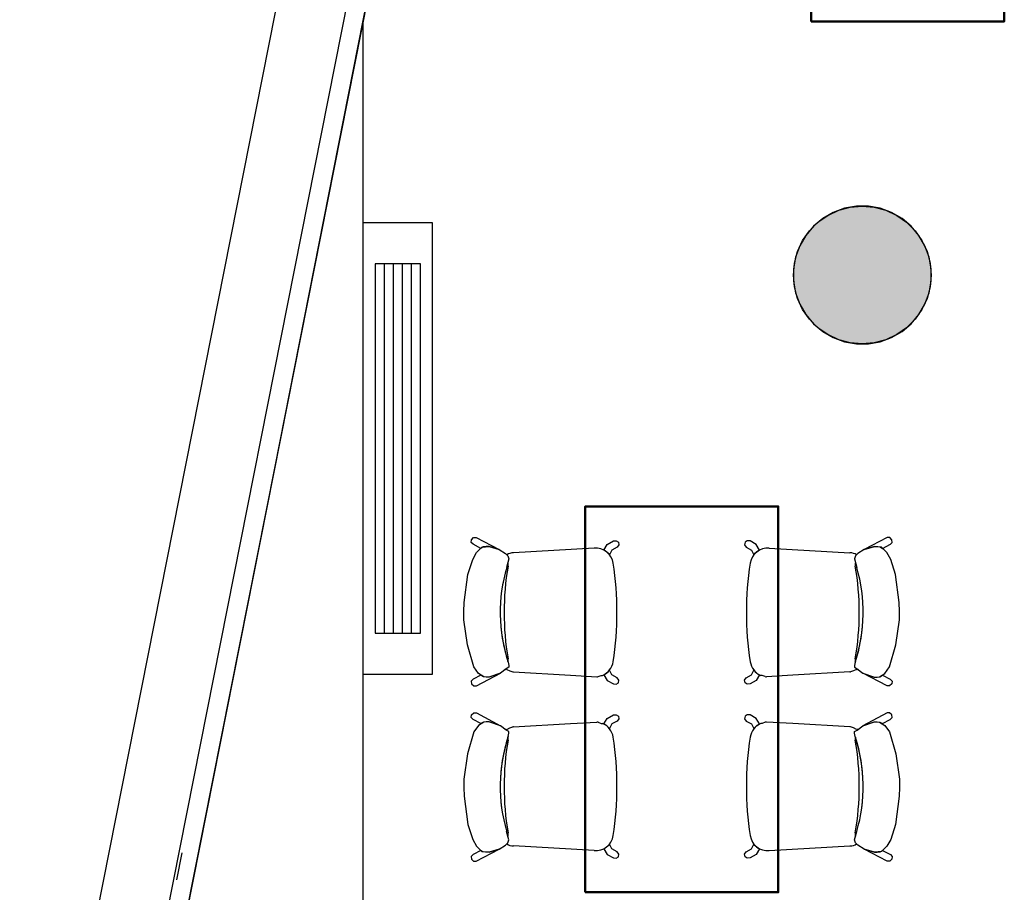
# Model space of a CAD drawing. Header units: metres. Extents: x -1 to 444, y -6 to 31.
# Tile 4 of 76: x 397.93 to 401.5, y 15.56 to 18.73. Entities that reach past the tile are written whole.
import ezdxf

# ---------------------------------------------------------------- set-up
doc = ezdxf.new("R2010")
doc.units = ezdxf.units.M
doc.linetypes.add('CONTINUA', pattern=[0])
doc.linetypes.add('PUNKT', pattern=[6.35, 0, -6.35])
for name, color, linetype, lineweight in [('3D PA MURS', 7, 'CONTINUA', 25), ('3D PA PILARS', 7, 'CONTINUA', 25), ('INS PA  CLIMATITZACIO', 7, 'CONTINUA', 25), ('PA LOCALS', 7, 'CONTINUA', 25), ('PA MOBLES', 7, 'CONTINUA', 25)]:
    doc.layers.add(name, color=color, linetype=linetype, lineweight=lineweight)

# ---------------------------------------------------------------- blocks, each defined once
blk = doc.blocks.new('_CLOSEDFILLED')
at = {"color": 0, "linetype": 'ByBlock', "lineweight": -2}
blk.add_solid([(-1, 0), (0, 0), (-1, 0)], dxfattribs=at)

msp = doc.modelspace()

# ---------------------------------------------------------------- hatches: boundary and pattern name
at = {"layer": '3D PA PILARS', "linetype": 'CONTINUA', "lineweight": 18, "transparency": 33554687}
msp.add_hatch(color=9, dxfattribs=at).paths.add_polyline_path([(401.009, 18.0492), (400.9653, 18.0492), (400.9223, 18.0416), (400.8812, 18.0267), (400.8434, 18.0049), (400.8099, 17.9768), (400.7819, 17.9433), (400.76, 17.9055), (400.7451, 17.8644), (400.7375, 17.8214), (400.7375, 17.7777), (400.7451, 17.7347), (400.76, 17.6936), (400.7819, 17.6558), (400.8099, 17.6223), (400.8434, 17.5942), (400.8812, 17.5724), (400.9223, 17.5574), (400.9653, 17.5499), (401.009, 17.5499), (401.052, 17.5574), (401.0931, 17.5724), (401.1309, 17.5942), (401.1644, 17.6223), (401.1925, 17.6558), (401.2143, 17.6936), (401.2293, 17.7347), (401.2368, 17.7777), (401.2368, 17.8214), (401.2293, 17.8644), (401.2143, 17.9055), (401.1925, 17.9433), (401.1644, 17.9768), (401.1309, 18.0049), (401.0931, 18.0267), (401.052, 18.0416)])

# ---------------------------------------------------------------- linework, layer by layer
at = {"layer": '3D PA MURS', "color": 7, "linetype": 'CONTINUA', "lineweight": 25, "transparency": 33554687}
for p, q in [((399.7607, 22.0325), (398.1764, 14.0246)), ((399.8293, 22.0189), (398.2451, 14.011)), ((399.1772, 18.7225), (399.8293, 22.0189)), ((398.8572, 18.7539), (397.9311, 14.0731)), ((398.8572, 17.105), (399.1772, 18.7225)), ((399.1772, 13.2406), (399.1772, 18.7225)), ((399.1772, 13.2406), (399.1772, 18.7225)), ((398.2451, 14.011), (398.8572, 17.105))]:
    msp.add_line(p, q, dxfattribs=at)
at = {"layer": '3D PA MURS', "color": 7, "linetype": 'PUNKT', "lineweight": 25, "transparency": 33554687}
for p, q in [((399.7705, 22.0305), (398.1862, 14.0227)), ((398.2353, 14.013), (399.8195, 22.0208))]:
    msp.add_line(p, q, dxfattribs=at)
at = {"layer": '3D PA PILARS', "color": 7, "linetype": 'CONTINUA', "lineweight": 25, "transparency": 33554687}
for p, q in [((400.9223, 18.0416), (400.8812, 18.0267)), ((400.9653, 18.0492), (400.9223, 18.0416)), ((401.009, 18.0492), (400.9653, 18.0492)), ((401.052, 18.0416), (401.009, 18.0492)), ((401.0931, 18.0267), (401.052, 18.0416)), ((400.8434, 18.0049), (400.8099, 17.9768)), ((400.8812, 18.0267), (400.8434, 18.0049)), ((401.1309, 18.0049), (401.0931, 18.0267)), ((401.1644, 17.9768), (401.1309, 18.0049)), ((400.8099, 17.9768), (400.7819, 17.9433)), ((401.1925, 17.9433), (401.1644, 17.9768)), ((400.7819, 17.9433), (400.76, 17.9055)), ((401.2143, 17.9055), (401.1925, 17.9433)), ((400.76, 17.9055), (400.7451, 17.8644)), ((401.2293, 17.8644), (401.2143, 17.9055)), ((400.7451, 17.8644), (400.7375, 17.8214)), ((401.2368, 17.8214), (401.2293, 17.8644)), ((400.7375, 17.8214), (400.7375, 17.7777)), ((401.2368, 17.7777), (401.2368, 17.8214)), ((400.7375, 17.7777), (400.7451, 17.7347)), ((401.2293, 17.7347), (401.2368, 17.7777)), ((400.7451, 17.7347), (400.76, 17.6936)), ((401.2143, 17.6936), (401.2293, 17.7347)), ((400.76, 17.6936), (400.7819, 17.6558)), ((401.1925, 17.6558), (401.2143, 17.6936)), ((400.7819, 17.6558), (400.8099, 17.6223)), ((401.1644, 17.6223), (401.1925, 17.6558)), ((400.8099, 17.6223), (400.8434, 17.5942)), ((401.1309, 17.5942), (401.1644, 17.6223)), ((400.8434, 17.5942), (400.8812, 17.5724)), ((400.8812, 17.5724), (400.9223, 17.5574)), ((401.052, 17.5574), (401.0931, 17.5724)), ((401.0931, 17.5724), (401.1309, 17.5942)), ((400.9223, 17.5574), (400.9653, 17.5499)), ((400.9653, 17.5499), (401.009, 17.5499)), ((401.009, 17.5499), (401.052, 17.5574))]:
    msp.add_line(p, q, dxfattribs=at)
at = {"layer": 'INS PA  CLIMATITZACIO', "transparency": 33554687}
for p, q in [((399.2529, 17.8396), (399.2529, 16.4996)), ((399.2858, 17.8396), (399.2858, 16.4996)), ((399.3186, 17.8396), (399.3186, 16.4996)), ((399.3514, 17.8396), (399.3514, 16.4996))]:
    msp.add_line(p, q, dxfattribs=at)
for points in [[(399.4272, 17.9896), (399.4272, 16.3496), (399.1772, 16.3496), (399.1772, 17.9896), (399.4272, 17.9896)], [(399.2201, 17.8396), (399.2201, 16.4996), (399.3843, 16.4996), (399.3843, 17.8396), (399.2201, 17.8396)]]:
    msp.add_lwpolyline(points, close=True, dxfattribs=at)
at = {"layer": 'PA LOCALS', "color": 7, "linetype": 'CONTINUA', "lineweight": 25, "transparency": 33554687}
for p, q in [((400.1908, 23.8457), (398.0927, 13.2407)), ((400.8619, 18.0161), (400.9014, 18.0345)), ((400.9014, 18.0345), (400.9435, 18.0458)), ((400.9435, 18.0458), (400.9869, 18.0496)), ((400.9869, 18.0496), (401.0303, 18.0458)), ((401.0303, 18.0458), (401.0724, 18.0345)), ((401.0724, 18.0345), (401.1119, 18.0161)), ((400.8262, 17.9911), (400.8619, 18.0161)), ((401.1119, 18.0161), (401.1476, 17.9911)), ((400.7954, 17.9603), (400.8262, 17.9911)), ((401.1476, 17.9911), (401.1784, 17.9603)), ((400.7704, 17.9246), (400.7954, 17.9603)), ((401.1784, 17.9603), (401.2034, 17.9246)), ((400.752, 17.8851), (400.7704, 17.9246)), ((401.2034, 17.9246), (401.2219, 17.8851)), ((400.7407, 17.843), (400.752, 17.8851)), ((401.2219, 17.8851), (401.2331, 17.843)), ((400.7369, 17.7996), (400.7407, 17.843)), ((401.2331, 17.843), (401.2369, 17.7996)), ((400.7407, 17.7562), (400.7369, 17.7996)), ((401.2369, 17.7996), (401.2331, 17.7562)), ((400.752, 17.7141), (400.7407, 17.7562)), ((401.2331, 17.7562), (401.2219, 17.7141)), ((400.7704, 17.6746), (400.752, 17.7141)), ((401.2219, 17.7141), (401.2034, 17.6746)), ((400.7954, 17.6389), (400.7704, 17.6746)), ((401.2034, 17.6746), (401.1784, 17.6389)), ((400.8262, 17.6081), (400.7954, 17.6389)), ((400.8619, 17.5831), (400.8262, 17.6081)), ((401.1476, 17.6081), (401.1119, 17.5831)), ((401.1784, 17.6389), (401.1476, 17.6081)), ((400.9014, 17.5647), (400.8619, 17.5831)), ((401.1119, 17.5831), (401.0724, 17.5647)), ((400.9435, 17.5534), (400.9014, 17.5647)), ((400.9869, 17.5496), (400.9435, 17.5534)), ((401.0303, 17.5534), (400.9869, 17.5496)), ((401.0724, 17.5647), (401.0303, 17.5534))]:
    msp.add_line(p, q, dxfattribs=at)
at = {"layer": 'PA MOBLES', "color": 180, "transparency": 33554687}
for p, q in [((399.5682, 16.8295), (399.5692, 16.8392)), ((399.5751, 16.8226), (399.5682, 16.8295)), ((399.5692, 16.8392), (399.5775, 16.8465)), ((399.6031, 16.8077), (399.5751, 16.8226)), ((399.5775, 16.8465), (399.5865, 16.8465)), ((399.5865, 16.8465), (399.6699, 16.8036)), ((400.0496, 16.8016), (400.062, 16.8218)), ((400.062, 16.8218), (400.0841, 16.8348)), ((400.0841, 16.8348), (400.0949, 16.8351)), ((400.0949, 16.8351), (400.1023, 16.8303)), ((400.1037, 16.8206), (400.098, 16.8121)), ((400.1023, 16.8303), (400.1037, 16.8206)), ((400.5616, 16.8303), (400.5601, 16.8206)), ((400.5601, 16.8206), (400.5658, 16.8121)), ((400.5689, 16.8351), (400.5616, 16.8303)), ((400.5797, 16.8348), (400.5689, 16.8351)), ((400.6019, 16.8218), (400.5797, 16.8348)), ((400.6142, 16.8016), (400.6019, 16.8218)), ((401.0773, 16.8465), (400.994, 16.8036)), ((401.0607, 16.8077), (401.0887, 16.8226)), ((401.0863, 16.8465), (401.0773, 16.8465)), ((401.0946, 16.8392), (401.0863, 16.8465)), ((401.0887, 16.8226), (401.0957, 16.8295)), ((401.0957, 16.8295), (401.0946, 16.8392)), ((399.574, 16.7678), (399.5881, 16.7923)), ((399.5881, 16.7923), (399.6069, 16.812)), ((399.6124, 16.8132), (399.6031, 16.8077)), ((399.6069, 16.812), (399.6332, 16.8139)), ((399.6225, 16.8144), (399.6124, 16.8132)), ((399.6332, 16.8144), (399.6225, 16.8144)), ((399.6699, 16.8036), (399.6332, 16.8144)), ((399.6332, 16.8139), (399.6699, 16.8036)), ((399.6699, 16.8036), (399.6934, 16.7885)), ((399.6934, 16.7885), (399.7018, 16.7801)), ((399.6977, 16.7841), (399.7018, 16.7801)), ((400.0144, 16.8082), (399.7219, 16.7912)), ((400.0544, 16.7987), (400.0496, 16.8016)), ((400.0607, 16.7943), (400.0544, 16.7987)), ((400.0704, 16.7846), (400.0607, 16.7943)), ((400.0784, 16.8016), (400.0704, 16.7846)), ((400.098, 16.8121), (400.0784, 16.8016)), ((400.5658, 16.8121), (400.5854, 16.8016)), ((400.5854, 16.8016), (400.5935, 16.7846)), ((400.5935, 16.7846), (400.6031, 16.7943)), ((400.6031, 16.7943), (400.6095, 16.7987)), ((400.6095, 16.7987), (400.6142, 16.8016)), ((400.6494, 16.8082), (400.942, 16.7912)), ((400.9705, 16.7885), (400.962, 16.7801)), ((400.9661, 16.7841), (400.962, 16.7801)), ((400.994, 16.8036), (400.9705, 16.7885)), ((400.994, 16.8036), (401.0306, 16.8144)), ((401.0306, 16.8139), (400.994, 16.8036)), ((401.0306, 16.8144), (401.0413, 16.8144)), ((401.0569, 16.812), (401.0306, 16.8139)), ((401.0413, 16.8144), (401.0514, 16.8132)), ((401.0514, 16.8132), (401.0607, 16.8077)), ((401.0757, 16.7923), (401.0569, 16.812)), ((401.0898, 16.7678), (401.0757, 16.7923)), ((399.5562, 16.7133), (399.574, 16.7678)), ((399.7046, 16.7697), (399.6971, 16.7387)), ((399.7012, 16.7554), (399.6971, 16.7387)), ((399.7046, 16.7697), (399.7012, 16.7554)), ((399.7018, 16.7801), (399.7046, 16.7697)), ((399.7018, 16.7801), (399.7046, 16.7697)), ((400.962, 16.7801), (400.9592, 16.7697)), ((400.962, 16.7801), (400.9592, 16.7697)), ((400.9592, 16.7697), (400.9627, 16.7554)), ((400.9592, 16.7697), (400.9667, 16.7387)), ((400.9627, 16.7554), (400.9667, 16.7387)), ((401.1077, 16.7133), (401.0898, 16.7678)), ((399.543, 16.6107), (399.5562, 16.7133)), ((401.1208, 16.6107), (401.1077, 16.7133)), ((399.5421, 16.5788), (399.543, 16.6107)), ((401.1218, 16.5788), (401.1208, 16.6107)), ((399.5421, 16.5487), (399.5421, 16.5788)), ((401.1218, 16.5487), (401.1218, 16.5788)), ((399.5552, 16.4574), (399.5421, 16.5487)), ((401.1086, 16.4574), (401.1218, 16.5487)), ((399.5778, 16.3775), (399.5552, 16.4574)), ((401.0861, 16.3775), (401.1086, 16.4574)), ((399.7028, 16.3944), (399.7056, 16.3822)), ((399.7028, 16.3944), (399.7056, 16.3822)), ((400.9611, 16.3944), (400.9583, 16.3822)), ((400.9611, 16.3944), (400.9583, 16.3822)), ((399.5947, 16.354), (399.5778, 16.3775)), ((399.5873, 16.3086), (399.6746, 16.3549)), ((399.6746, 16.3549), (399.6323, 16.3408)), ((399.6746, 16.3549), (399.6339, 16.3407)), ((399.6952, 16.3709), (399.6746, 16.3549)), ((399.6952, 16.3709), (399.6936, 16.3696)), ((399.7046, 16.3765), (399.6952, 16.3709)), ((399.7046, 16.3765), (399.6952, 16.3709)), ((399.696, 16.3675), (399.6975, 16.3682)), ((399.6975, 16.3682), (399.709, 16.3632)), ((399.7056, 16.3822), (399.7046, 16.3765)), ((399.7056, 16.3822), (399.7046, 16.3765)), ((399.709, 16.3632), (399.7201, 16.3591)), ((399.7219, 16.3591), (399.9287, 16.3471)), ((400.0607, 16.3561), (400.0544, 16.3516)), ((400.0704, 16.3657), (400.0607, 16.3561)), ((400.0784, 16.3487), (400.0704, 16.3657)), ((400.5854, 16.3487), (400.5935, 16.3657)), ((400.5935, 16.3657), (400.6031, 16.3561)), ((400.6031, 16.3561), (400.6095, 16.3516)), ((400.942, 16.3591), (400.7351, 16.3471)), ((400.9548, 16.3632), (400.9437, 16.3591)), ((400.9664, 16.3682), (400.9548, 16.3632)), ((400.9583, 16.3822), (400.9592, 16.3765)), ((400.9583, 16.3822), (400.9592, 16.3765)), ((400.9592, 16.3765), (400.9686, 16.3709)), ((400.9592, 16.3765), (400.9686, 16.3709)), ((400.9678, 16.3675), (400.9664, 16.3682)), ((400.9686, 16.3709), (400.9703, 16.3696)), ((400.9686, 16.3709), (400.9893, 16.3549)), ((400.9893, 16.3549), (401.0316, 16.3408)), ((401.0766, 16.3086), (400.9893, 16.3549)), ((400.9893, 16.3549), (401.0299, 16.3407)), ((401.0691, 16.354), (401.0861, 16.3775)), ((399.5758, 16.3325), (399.5689, 16.3256)), ((399.5689, 16.3256), (399.5699, 16.3159)), ((399.6039, 16.3474), (399.5758, 16.3325)), ((399.6144, 16.3417), (399.5947, 16.354)), ((399.6132, 16.3419), (399.6039, 16.3474)), ((399.6232, 16.3407), (399.6132, 16.3419)), ((399.6323, 16.3408), (399.6144, 16.3417)), ((399.6339, 16.3407), (399.6232, 16.3407)), ((399.9287, 16.3471), (400.0245, 16.3419)), ((400.0288, 16.3423), (400.0405, 16.3467)), ((400.0405, 16.3467), (400.0448, 16.3466)), ((400.0544, 16.3516), (400.0496, 16.3487)), ((400.0496, 16.3487), (400.062, 16.3286)), ((400.062, 16.3286), (400.0841, 16.3155)), ((400.098, 16.3382), (400.0784, 16.3487)), ((400.0949, 16.3152), (400.1023, 16.32)), ((400.1037, 16.3297), (400.098, 16.3382)), ((400.1023, 16.32), (400.1037, 16.3297)), ((400.5601, 16.3297), (400.5658, 16.3382)), ((400.5616, 16.32), (400.5601, 16.3297)), ((400.5689, 16.3152), (400.5616, 16.32)), ((400.5658, 16.3382), (400.5854, 16.3487)), ((400.6019, 16.3286), (400.5797, 16.3155)), ((400.6142, 16.3487), (400.6019, 16.3286)), ((400.6095, 16.3516), (400.6142, 16.3487)), ((400.6233, 16.3467), (400.6191, 16.3466)), ((400.635, 16.3423), (400.6233, 16.3467)), ((400.7351, 16.3471), (400.6393, 16.3419)), ((401.0299, 16.3407), (401.0406, 16.3407)), ((401.0316, 16.3408), (401.0494, 16.3417)), ((401.0406, 16.3407), (401.0507, 16.3419)), ((401.0494, 16.3417), (401.0691, 16.354)), ((401.0507, 16.3419), (401.06, 16.3474)), ((401.06, 16.3474), (401.088, 16.3325)), ((401.088, 16.3325), (401.0949, 16.3256)), ((401.0949, 16.3256), (401.0939, 16.3159)), ((399.5699, 16.3159), (399.5783, 16.3086)), ((399.5783, 16.3086), (399.5873, 16.3086)), ((400.0841, 16.3155), (400.0949, 16.3152)), ((400.5797, 16.3155), (400.5689, 16.3152)), ((401.0856, 16.3086), (401.0766, 16.3086)), ((401.0939, 16.3159), (401.0856, 16.3086)), ((399.5689, 16.1936), (399.5699, 16.2033)), ((399.5758, 16.1867), (399.5689, 16.1936)), ((399.5699, 16.2033), (399.5783, 16.2106)), ((399.6039, 16.1718), (399.5758, 16.1867)), ((399.5783, 16.2106), (399.5873, 16.2106)), ((399.5873, 16.2106), (399.6746, 16.1643)), ((399.6144, 16.1774), (399.5947, 16.1652)), ((399.6132, 16.1773), (399.6039, 16.1718)), ((399.6232, 16.1785), (399.6132, 16.1773)), ((399.6323, 16.1784), (399.6144, 16.1774)), ((399.6339, 16.1785), (399.6232, 16.1785)), ((399.6746, 16.1643), (399.6323, 16.1784)), ((399.6746, 16.1643), (399.6339, 16.1785)), ((399.9287, 16.1721), (400.0245, 16.1772)), ((400.0288, 16.1768), (400.0405, 16.1725)), ((400.0496, 16.1705), (400.062, 16.1906)), ((400.062, 16.1906), (400.0841, 16.2037)), ((400.098, 16.181), (400.0784, 16.1705)), ((400.0841, 16.2037), (400.0949, 16.204)), ((400.0949, 16.204), (400.1023, 16.1991)), ((400.1037, 16.1895), (400.098, 16.181)), ((400.1023, 16.1991), (400.1037, 16.1895)), ((400.5616, 16.1991), (400.5601, 16.1895)), ((400.5601, 16.1895), (400.5658, 16.181)), ((400.5689, 16.204), (400.5616, 16.1991)), ((400.5658, 16.181), (400.5854, 16.1705)), ((400.5797, 16.2037), (400.5689, 16.204)), ((400.6019, 16.1906), (400.5797, 16.2037)), ((400.6142, 16.1705), (400.6019, 16.1906)), ((400.635, 16.1768), (400.6233, 16.1725)), ((400.7351, 16.1721), (400.6393, 16.1772)), ((401.0766, 16.2106), (400.9893, 16.1643)), ((400.9893, 16.1643), (401.0299, 16.1785)), ((400.9893, 16.1643), (401.0316, 16.1784)), ((401.0299, 16.1785), (401.0406, 16.1785)), ((401.0316, 16.1784), (401.0494, 16.1774)), ((401.0406, 16.1785), (401.0507, 16.1773)), ((401.0494, 16.1774), (401.0691, 16.1652)), ((401.0507, 16.1773), (401.06, 16.1718)), ((401.06, 16.1718), (401.088, 16.1867)), ((401.0856, 16.2106), (401.0766, 16.2106)), ((401.0939, 16.2033), (401.0856, 16.2106)), ((401.088, 16.1867), (401.0949, 16.1936)), ((401.0949, 16.1936), (401.0939, 16.2033)), ((399.5778, 16.1417), (399.5552, 16.0617)), ((399.5947, 16.1652), (399.5778, 16.1417)), ((399.6952, 16.1483), (399.6746, 16.1643)), ((399.6952, 16.1483), (399.6936, 16.1496)), ((399.7046, 16.1426), (399.6952, 16.1483)), ((399.7046, 16.1426), (399.6952, 16.1483)), ((399.696, 16.1517), (399.6975, 16.151)), ((399.6975, 16.151), (399.709, 16.1559)), ((399.7056, 16.137), (399.7046, 16.1426)), ((399.7056, 16.137), (399.7046, 16.1426)), ((399.709, 16.1559), (399.7201, 16.1601)), ((399.7219, 16.1601), (399.9287, 16.1721)), ((400.0405, 16.1725), (400.0448, 16.1726)), ((400.0544, 16.1676), (400.0496, 16.1705)), ((400.0607, 16.1631), (400.0544, 16.1676)), ((400.0704, 16.1535), (400.0607, 16.1631)), ((400.0784, 16.1705), (400.0704, 16.1535)), ((400.5854, 16.1705), (400.5935, 16.1535)), ((400.5935, 16.1535), (400.6031, 16.1631)), ((400.6031, 16.1631), (400.6095, 16.1676)), ((400.6095, 16.1676), (400.6142, 16.1705)), ((400.6233, 16.1725), (400.6191, 16.1726)), ((400.942, 16.1601), (400.7351, 16.1721)), ((400.9548, 16.1559), (400.9437, 16.1601)), ((400.9664, 16.151), (400.9548, 16.1559)), ((400.9583, 16.137), (400.9592, 16.1426)), ((400.9583, 16.137), (400.9592, 16.1426)), ((400.9592, 16.1426), (400.9686, 16.1483)), ((400.9592, 16.1426), (400.9686, 16.1483)), ((400.9678, 16.1517), (400.9664, 16.151)), ((400.9686, 16.1483), (400.9893, 16.1643)), ((400.9686, 16.1483), (400.9703, 16.1496)), ((401.0691, 16.1652), (401.0861, 16.1417)), ((401.0861, 16.1417), (401.1086, 16.0617)), ((399.7028, 16.1248), (399.7056, 16.137)), ((399.7028, 16.1248), (399.7056, 16.137)), ((400.9611, 16.1248), (400.9583, 16.137)), ((400.9611, 16.1248), (400.9583, 16.137)), ((399.5552, 16.0617), (399.5421, 15.9705)), ((401.1086, 16.0617), (401.1218, 15.9705)), ((399.5421, 15.9705), (399.5421, 15.9404)), ((401.1218, 15.9705), (401.1218, 15.9404)), ((399.5421, 15.9404), (399.543, 15.9084)), ((401.1218, 15.9404), (401.1208, 15.9084)), ((399.543, 15.9084), (399.5562, 15.8059)), ((401.1208, 15.9084), (401.1077, 15.8059)), ((399.5562, 15.8059), (399.574, 15.7514)), ((401.1077, 15.8059), (401.0898, 15.7514)), ((399.574, 15.7514), (399.5881, 15.7269)), ((399.7012, 15.7638), (399.6971, 15.7805)), ((399.7046, 15.7495), (399.6971, 15.7805)), ((399.7046, 15.7495), (399.7012, 15.7638)), ((399.7018, 15.7391), (399.7046, 15.7495)), ((399.7018, 15.7391), (399.7046, 15.7495)), ((400.9592, 15.7495), (400.9667, 15.7805)), ((400.9592, 15.7495), (400.9627, 15.7638)), ((400.962, 15.7391), (400.9592, 15.7495)), ((400.962, 15.7391), (400.9592, 15.7495)), ((400.9627, 15.7638), (400.9667, 15.7805)), ((401.0898, 15.7514), (401.0757, 15.7269)), ((399.6031, 15.7115), (399.5751, 15.6966)), ((399.5865, 15.6727), (399.6699, 15.7156)), ((399.5881, 15.7269), (399.6069, 15.7072)), ((399.6124, 15.706), (399.6031, 15.7115)), ((399.6332, 15.7053), (399.6699, 15.7156)), ((399.6699, 15.7156), (399.6332, 15.7048)), ((399.6699, 15.7156), (399.6934, 15.7307)), ((399.6934, 15.7307), (399.7018, 15.7391)), ((399.6977, 15.735), (399.7018, 15.7391)), ((400.0144, 15.711), (399.7219, 15.728)), ((400.0544, 15.7204), (400.0496, 15.7175)), ((400.0496, 15.7175), (400.062, 15.6974)), ((400.0607, 15.7249), (400.0544, 15.7204)), ((400.0704, 15.7345), (400.0607, 15.7249)), ((400.0784, 15.7176), (400.0704, 15.7345)), ((400.098, 15.7071), (400.0784, 15.7176)), ((400.5658, 15.7071), (400.5854, 15.7176)), ((400.5854, 15.7176), (400.5935, 15.7345)), ((400.5935, 15.7345), (400.6031, 15.7249)), ((400.6142, 15.7175), (400.6019, 15.6974)), ((400.6031, 15.7249), (400.6095, 15.7204)), ((400.6095, 15.7204), (400.6142, 15.7175)), ((400.6494, 15.711), (400.942, 15.728)), ((400.9661, 15.735), (400.962, 15.7391)), ((400.9705, 15.7307), (400.962, 15.7391)), ((400.994, 15.7156), (400.9705, 15.7307)), ((401.0306, 15.7053), (400.994, 15.7156)), ((401.0773, 15.6727), (400.994, 15.7156)), ((400.994, 15.7156), (401.0306, 15.7048)), ((401.0514, 15.706), (401.0607, 15.7115)), ((401.0757, 15.7269), (401.0569, 15.7072)), ((401.0607, 15.7115), (401.0887, 15.6966)), ((399.5751, 15.6966), (399.5682, 15.6897)), ((399.5682, 15.6897), (399.5692, 15.68)), ((399.5692, 15.68), (399.5775, 15.6727)), ((399.6069, 15.7072), (399.6332, 15.7053)), ((399.6225, 15.7048), (399.6124, 15.706)), ((399.6332, 15.7048), (399.6225, 15.7048)), ((400.062, 15.6974), (400.0841, 15.6844)), ((400.0841, 15.6844), (400.0949, 15.6841)), ((400.0949, 15.6841), (400.1023, 15.6889)), ((400.1037, 15.6986), (400.098, 15.7071)), ((400.1023, 15.6889), (400.1037, 15.6986)), ((400.5601, 15.6986), (400.5658, 15.7071)), ((400.5616, 15.6889), (400.5601, 15.6986)), ((400.5689, 15.6841), (400.5616, 15.6889)), ((400.5797, 15.6844), (400.5689, 15.6841)), ((400.6019, 15.6974), (400.5797, 15.6844)), ((401.0569, 15.7072), (401.0306, 15.7053)), ((401.0306, 15.7048), (401.0413, 15.7048)), ((401.0413, 15.7048), (401.0514, 15.706)), ((401.0946, 15.68), (401.0863, 15.6727)), ((401.0887, 15.6966), (401.0957, 15.6897)), ((401.0957, 15.6897), (401.0946, 15.68)), ((399.5775, 15.6727), (399.5865, 15.6727)), ((401.0863, 15.6727), (401.0773, 15.6727))]:
    msp.add_line(p, q, dxfattribs=at)
at = {"layer": 'PA MOBLES', "lineweight": 50, "transparency": 33554687}
for points in [[(400.8019, 18.7196), (401.5019, 18.7196), (401.5019, 20.1196), (400.8019, 20.1196), (400.8019, 18.7196)], [(399.9819, 15.5596), (400.6819, 15.5596), (400.6819, 16.9596), (399.9819, 16.9596), (399.9819, 15.5596)]]:
    msp.add_lwpolyline(points, close=True, dxfattribs=at)
at = {"layer": 'PA MOBLES', "color": 180, "transparency": 33554687}
for centre, radius, start, end in [((399.7201, 16.7524), 0.0388, 87.4403, 125.231), ((400.0208, 16.7454), 0.0631, 7.7471, 95.8066), ((400.643, 16.7454), 0.0631, 84.1934, 172.2529), ((400.9437, 16.7524), 0.0388, 54.769, 92.5597), ((399.6857, 16.7478), 0.0172, 344.0881, 25.9942), ((399.6857, 16.7478), 0.0172, 344.0881, 25.9942), ((399.0492, 16.5859), 1.0477, 359.4108, 9.2262), ((401.6147, 16.5859), 1.0477, 170.7738, 180.5892), ((400.9781, 16.7478), 0.0172, 154.0058, 195.9119), ((400.9781, 16.7478), 0.0172, 154.0058, 195.9119), ((400.2515, 16.5756), 0.5778, 163.6055, 198.0151), ((400.2515, 16.5756), 0.5778, 163.6055, 198.2712), ((400.674, 16.5758), 0.9861, 170.2326, 180.0393), ((400.674, 16.5758), 0.9861, 170.2326, 180.0393), ((400.4124, 16.5756), 0.5778, 341.7288, 16.3945), ((399.9898, 16.5758), 0.9861, 359.9607, 9.7674), ((399.9898, 16.5758), 0.9861, 359.9607, 9.7674), ((400.4124, 16.5756), 0.5778, 341.9849, 16.3945), ((400.674, 16.5745), 0.9861, 179.9607, 189.7674), ((400.674, 16.5745), 0.9861, 179.9607, 189.7674), ((399.0492, 16.5644), 1.0477, 350.7738, 0.5892), ((401.6147, 16.5644), 1.0477, 179.4108, 189.2262), ((399.9898, 16.5745), 0.9861, 350.2326, 0.0393), ((399.9898, 16.5745), 0.9861, 350.2326, 0.0393), ((399.6857, 16.4025), 0.0172, 340.9011, 15.9119), ((399.6857, 16.4025), 0.0172, 340.9011, 15.9119), ((400.2515, 16.5756), 0.5778, 198.0151, 198.2712), ((400.0208, 16.4049), 0.0631, 292.3456, 352.2529), ((400.643, 16.4049), 0.0631, 187.7471, 247.6544), ((400.9781, 16.4025), 0.0172, 164.0881, 199.0989), ((400.9781, 16.4025), 0.0172, 164.0881, 199.0989), ((400.4124, 16.5756), 0.5778, 341.7288, 341.9849), ((399.7201, 16.3979), 0.0388, 226.7948, 231.5698), ((399.7201, 16.3979), 0.0388, 269.9976, 272.5597), ((400.9437, 16.3979), 0.0388, 267.4403, 270.0024), ((400.9437, 16.3979), 0.0388, 308.4302, 313.2052), ((400.0208, 16.4049), 0.0631, 273.368, 277.308), ((400.643, 16.4049), 0.0631, 262.692, 266.632), ((400.0208, 16.1143), 0.0631, 82.692, 86.632), ((400.643, 16.1143), 0.0631, 93.368, 97.308), ((399.7201, 16.1213), 0.0388, 128.4302, 133.2052), ((399.7201, 16.1213), 0.0388, 87.4403, 90.0024), ((400.0208, 16.1143), 0.0631, 7.7471, 67.6544), ((400.643, 16.1143), 0.0631, 112.3456, 172.2529), ((400.9437, 16.1213), 0.0388, 89.9976, 92.5597), ((400.9437, 16.1213), 0.0388, 46.7948, 51.5698), ((400.2515, 15.9436), 0.5778, 161.7288, 196.3945), ((400.2515, 15.9436), 0.5778, 161.9849, 196.3945), ((400.674, 15.9447), 0.9861, 170.2326, 180.0393), ((400.674, 15.9447), 0.9861, 170.2326, 180.0393), ((400.2515, 15.9436), 0.5778, 161.7288, 161.9849), ((399.6857, 16.1167), 0.0172, 344.0881, 19.0989), ((399.6857, 16.1167), 0.0172, 344.0881, 19.0989), ((399.0492, 15.9548), 1.0477, 359.4108, 9.2262), ((401.6147, 15.9548), 1.0477, 170.7738, 180.5892), ((400.9781, 16.1167), 0.0172, 160.9011, 195.9119), ((400.9781, 16.1167), 0.0172, 160.9011, 195.9119), ((400.4124, 15.9436), 0.5778, 18.0151, 18.2712), ((400.4124, 15.9436), 0.5778, 343.6055, 18.2712), ((399.9898, 15.9447), 0.9861, 359.9607, 9.7674), ((399.9898, 15.9447), 0.9861, 359.9607, 9.7674), ((400.4124, 15.9436), 0.5778, 343.6055, 18.0151), ((400.674, 15.9433), 0.9861, 179.9607, 189.7674), ((400.674, 15.9433), 0.9861, 179.9607, 189.7674), ((399.0492, 15.9332), 1.0477, 350.7738, 0.5892), ((401.6147, 15.9332), 1.0477, 179.4108, 189.2262), ((399.9898, 15.9433), 0.9861, 350.2326, 0.0393), ((399.9898, 15.9433), 0.9861, 350.2326, 0.0393), ((399.6857, 15.7714), 0.0172, 334.0058, 15.9119), ((399.6857, 15.7714), 0.0172, 334.0058, 15.9119), ((400.0208, 15.7738), 0.0631, 264.1934, 352.2529), ((400.643, 15.7738), 0.0631, 187.7471, 275.8066), ((400.9781, 15.7714), 0.0172, 164.0881, 205.9942), ((400.9781, 15.7714), 0.0172, 164.0881, 205.9942), ((399.7201, 15.7668), 0.0388, 234.769, 272.5597), ((400.9437, 15.7668), 0.0388, 267.4403, 305.231)]:
    msp.add_arc(centre, radius, start, end, dxfattribs=at)

# ---------------------------------------------------------------- block references
at = {"layer": '3D PA PILARS', "color": 7, "linetype": 'CONTINUA', "lineweight": 25, "transparency": 33554687, "xscale": 0.0002666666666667, "yscale": 0.0002666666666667, "zscale": 0.0002666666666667}
msp.add_blockref('_CLOSEDFILLED', (400.9872, 17.7995), dxfattribs=at)

doc.saveas('drawing.dxf')
